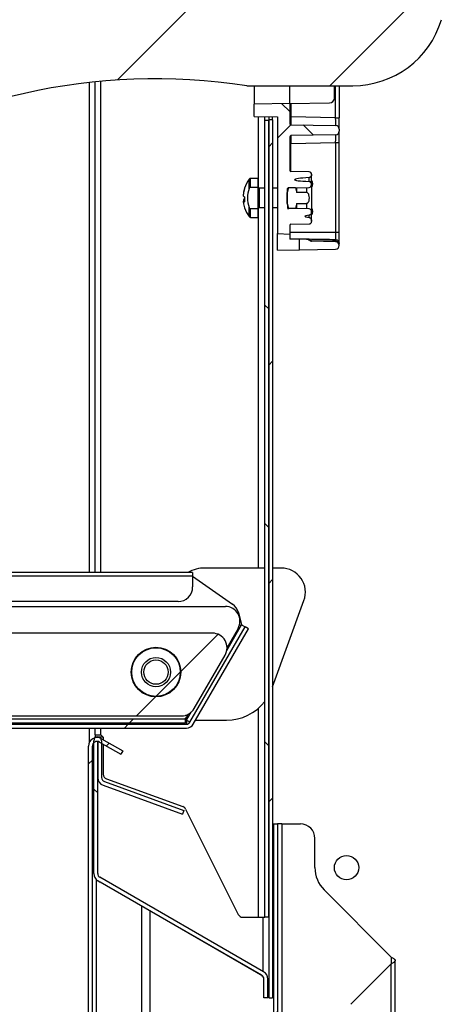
# Model space of a CAD drawing. Header units: millimetres. Extents: x 0 to 4200, y 0 to 2970.
# Tile 4 of 75: x 527 to 616, y 851 to 1053. Entities that reach past the tile are written whole.
import ezdxf

# ---------------------------------------------------------------- set-up
doc = ezdxf.new("R2010")
doc.units = ezdxf.units.MM
doc.header["$LTSCALE"] = 10
doc.layers.add('BOARDER', color=7, linetype='Continuous', lineweight=25)

msp = doc.modelspace()

# ---------------------------------------------------------------- hatches: boundary and pattern name
at = {"layer": 'BOARDER', "linetype": 'Continuous', "lineweight": 18}
h = msp.add_hatch(dxfattribs=at)
h.set_pattern_fill('ANSI31', color=256, scale=10, style=0)
edge = h.paths.add_edge_path(flags=0)
edge.add_arc((598.257, 1064.146), 2, 270, 358, ccw=False)
edge.add_line((598.257, 1062.146), (577.609, 1062.146))
edge.add_arc((554.759, 918.958), 145, 80.93318, 170.17051)
edge.add_arc((421.741, 942.005), 10, 170.17051, 190)
edge.add_line((411.893, 940.268), (413.826, 929.305))
edge.add_arc((411.856, 928.958), 2, -90, 10, ccw=False)
edge.add_line((411.856, 926.958), (405.74, 926.958))
edge.add_arc((405.74, 928.958), 2, 241.90664, 270, ccw=False)
edge.add_line((404.798, 927.194), (383.201, 938.722))
edge.add_arc((382.259, 936.958), 2, 61.90664, 210)
edge.add_line((380.527, 935.958), (395.538, 909.958))
edge.add_line((395.538, 909.958), (412.509, 909.958))
edge.add_line((412.509, 909.958), (412.509, 909.458))
edge.add_line((412.509, 909.458), (437.009, 909.458))
edge.add_line((437.009, 909.458), (437.009, 909.958))
edge.add_line((437.009, 909.958), (560.027, 909.958))
edge.add_arc((560.027, 912.958), 3, 270, 330)
edge.add_line((562.625, 911.458), (568.976, 922.458))
edge.add_arc((566.378, 923.958), 3, 330, 450)
edge.add_line((566.378, 926.958), (451.284, 926.958))
edge.add_arc((451.284, 941.958), 15, 171.7468, 270, ccw=False)
edge.add_arc((431.491, 944.829), 5, 351.7468, 376.87569)
edge.add_arc((439.147, 947.151), 3, 166.29525, 196.87569, ccw=False)
edge.add_arc((554.759, 918.958), 122, 81.19604, 166.29525, ccw=False)
edge.add_line((573.431, 1039.521), (595.261, 1039.521))
edge.add_arc((595.261, 1058.521), 19, 270, 343.42324)
edge.add_arc((565.55, 1067.365), 50, 343.42324, 358)
edge.add_line((615.519, 1065.62), (616.136, 1083.265))
edge.add_arc((613.637, 1083.352), 2.5, 358, 448)
edge.add_line((613.724, 1085.85), (603.531, 1086.206))
edge.add_arc((603.443, 1083.708), 2.5, 88, 178)
edge.add_line((600.945, 1083.795), (600.256, 1064.076))
edge = h.paths.add_edge_path(flags=0)
edge.add_arc((554.759, 918.958), 5.1, 0, 360)
h.paths.add_polyline_path([(605.71, 1081.327), (611.21, 1081.135), (611.114, 1078.387), (605.614, 1078.579)], flags=0)
h = msp.add_hatch(dxfattribs=at)
h.set_pattern_fill('ANSI37', color=256, scale=10, angle=90, style=0)
edge = h.paths.add_edge_path(flags=0)
edge.add_spline(control_points=[(586.561, 1019.741), (586.557, 1019.745), (586.552, 1019.749), (586.547, 1019.753), (586.509, 1019.785), (586.466, 1019.812), (586.42, 1019.831), (586.374, 1019.85), (586.323, 1019.862), (586.273, 1019.863)], knot_values=[0, 0, 0, 0, 0.0000183, 0.0000183, 0.0000183, 0.000169, 0.000169, 0.000169, 0.0003212, 0.0003212, 0.0003212, 0.0003212], weights=[1, 1, 1, 1, 1, 1, 1, 1, 1, 1], degree=3, periodic=0)
edge.add_ellipse((591.308, 1020.341), major_axis=(8.062, 0.141), ratio=0.0620087, start_angle=175.53584, end_angle=184.425, ccw=False)
edge.add_spline(control_points=[(586.287, 1020.645), (586.308, 1020.647), (586.329, 1020.65), (586.349, 1020.654), (586.397, 1020.665), (586.444, 1020.685), (586.486, 1020.711), (586.543, 1020.745), (586.594, 1020.792), (586.635, 1020.844), (586.674, 1020.895), (586.706, 1020.953), (586.728, 1021.013), (586.749, 1021.074), (586.761, 1021.139), (586.761, 1021.204)], knot_values=[0, 0, 0, 0, 0.0000628, 0.0000628, 0.0000628, 0.0002123, 0.0002123, 0.0002123, 0.0004155, 0.0004155, 0.0004155, 0.0006111, 0.0006111, 0.0006111, 0.0008071, 0.0008071, 0.0008071, 0.0008071], weights=[1, 1, 1, 1, 1, 1, 1, 1, 1, 1, 1, 1, 1, 1, 1, 1], degree=3, periodic=0)
edge.add_line((586.761, 1021.204), (586.761, 1021.314))
edge.add_arc((586.261, 1021.314), 0.5, 0, 89)
edge.add_line((586.27, 1021.814), (582.506, 1021.879))
edge.add_arc((582.511, 1022.129), 0.25, 180, 269, ccw=False)
edge.add_line((582.261, 1022.129), (582.261, 1029.009))
edge.add_arc((582.511, 1029.009), 0.25, 91, 180, ccw=False)
edge.add_line((582.506, 1029.259), (591.724, 1029.42))
edge.add_arc((591.711, 1030.17), 0.75, 271, 360)
edge.add_line((592.461, 1030.17), (592.461, 1030.596))
edge.add_arc((591.711, 1030.596), 0.75, 0, 89)
edge.add_line((591.724, 1031.346), (582.506, 1031.507))
edge.add_arc((582.511, 1031.757), 0.25, 180, 269, ccw=False)
edge.add_line((582.261, 1031.757), (582.261, 1035.835))
edge.add_line((582.261, 1035.835), (574.961, 1035.708))
edge.add_line((574.961, 1035.708), (574.961, 1033.197))
edge.add_spline(control_points=[(574.961, 1033.197), (574.967, 1033.197), (574.973, 1033.197), (574.979, 1033.197), (576.573, 1033.169), (578.167, 1033.141), (579.761, 1033.113)], knot_values=[0.0057151, 0.0057151, 0.0057151, 0.0057151, 0.0057329, 0.0057329, 0.0057329, 0.0105158, 0.0105158, 0.0105158, 0.0105158], weights=[1, 1, 1, 1, 1, 1, 1], degree=3, periodic=0)
edge.add_line((579.761, 1033.113), (579.761, 1009.108))
edge.add_line((579.761, 1009.108), (582.261, 1009.021))
edge.add_line((582.261, 1009.021), (582.261, 1010.787))
edge.add_arc((582.511, 1010.787), 0.25, 91, 180, ccw=False)
edge.add_line((582.506, 1011.037), (586.27, 1011.102))
edge.add_arc((586.261, 1011.602), 0.5, 271, 360)
edge.add_line((586.761, 1011.602), (586.761, 1011.763))
edge.add_spline(control_points=[(586.761, 1011.763), (586.761, 1011.783), (586.76, 1011.804), (586.758, 1011.824), (586.751, 1011.9), (586.729, 1011.975), (586.698, 1012.045), (586.661, 1012.126), (586.609, 1012.201), (586.547, 1012.266), (586.505, 1012.31), (586.457, 1012.349), (586.403, 1012.379), (586.37, 1012.397), (586.333, 1012.411), (586.295, 1012.416)], knot_values=[0, 0, 0, 0, 0.0000609, 0.0000609, 0.0000609, 0.0002926, 0.0002926, 0.0002926, 0.0005641, 0.0005641, 0.0005641, 0.0007491, 0.0007491, 0.0007491, 0.0008648, 0.0008648, 0.0008648, 0.0008648], weights=[1, 1, 1, 1, 1, 1, 1, 1, 1, 1, 1, 1, 1, 1, 1, 1], degree=3, periodic=0)
edge.add_ellipse((592.676, 1012.551), major_axis=(7.324, -0.128), ratio=0.0682618, start_angle=177.81664, end_angle=182.20773, ccw=False)
edge.add_spline(control_points=[(586.286, 1012.906), (586.294, 1012.907), (586.302, 1012.908), (586.31, 1012.91), (586.345, 1012.917), (586.378, 1012.931), (586.409, 1012.948), (586.451, 1012.972), (586.488, 1013.001), (586.523, 1013.034), (586.581, 1013.089), (586.631, 1013.154), (586.67, 1013.225), (586.711, 1013.299), (586.741, 1013.381), (586.753, 1013.465)], knot_values=[0, 0, 0, 0, 0.0000235, 0.0000235, 0.0000235, 0.000132, 0.000132, 0.000132, 0.0002756, 0.0002756, 0.0002756, 0.0005212, 0.0005212, 0.0005212, 0.0007809, 0.0007809, 0.0007809, 0.0007809], weights=[1, 1, 1, 1, 1, 1, 1, 1, 1, 1, 1, 1, 1, 1, 1, 1], degree=3, periodic=0)
edge.add_ellipse((586.261, 1013.563), major_axis=(0, 0.57), ratio=0.877825, start_angle=258.77674, end_angle=270)
edge.add_line((586.761, 1013.563), (586.761, 1013.631))
edge.add_ellipse((586.261, 1013.631), major_axis=(0, -0.57), ratio=0.877825, start_angle=90, end_angle=179.12215)
edge.add_line((586.27, 1014.201), (582.006, 1014.285))
edge.add_ellipse((582.011, 1014.57), major_axis=(0, -0.285), ratio=0.877825, start_angle=348.63486, end_angle=359.12215, ccw=False)
edge.add_arc((582.011, 1014.506), 0.221, 180.72935, 255.38036, ccw=False)
edge.add_ellipse((582.011, 1019.348), major_axis=(0, -10.372), ratio=0.0241023, start_angle=347.21434, end_angle=357.38722, ccw=False)
edge.add_arc((582.011, 1018.253), 0.249, 169.97501, 180.14667, ccw=False)
edge.add_ellipse((582.011, 1018.237), major_axis=(0, -0.293), ratio=0.8537227, start_angle=180.85375, end_angle=256.36649, ccw=False)
edge.add_line((582.006, 1018.53), (586.27, 1018.617))
edge.add_ellipse((586.261, 1019.203), major_axis=(0, -0.586), ratio=0.8537227, start_angle=0.85375, end_angle=90)
edge.add_line((586.761, 1019.203), (586.761, 1019.273))
edge.add_ellipse((586.261, 1019.273), major_axis=(0, 0.586), ratio=0.8537227, start_angle=270, end_angle=327.30753)
h = msp.add_hatch(dxfattribs=at)
h.set_pattern_fill('ANSI31', color=256, scale=10, angle=90, style=0)
h.paths.add_polyline_path([(577.161, 868.558), (577.961, 868.558), (577.961, 1032.471), (577.161, 1032.471)], flags=0)
h = msp.add_hatch(dxfattribs=at)
h.set_pattern_fill('ANSI31', color=256, scale=10, style=0)
h.paths.add_polyline_path([(578.761, 851.963), (578.761, 1032.476), (577.961, 1032.476), (577.961, 851.963)], flags=0)
h = msp.add_hatch(dxfattribs=at)
h.set_pattern_fill('ANSI31', color=256, scale=10, style=0)
edge = h.paths.add_edge_path(flags=0)
edge.add_line((574.216, 1014.221), (575.761, 1014.221))
edge.add_line((575.761, 1014.221), (575.761, 1018.695))
edge.add_line((575.761, 1018.695), (574.216, 1018.695))
edge.add_spline(control_points=[(574.216, 1018.695), (574.197, 1018.695), (574.178, 1018.692), (574.16, 1018.687), (574.13, 1018.678), (574.102, 1018.663), (574.077, 1018.645), (574.053, 1018.626), (574.031, 1018.604), (574.013, 1018.58), (573.975, 1018.532), (573.947, 1018.477), (573.926, 1018.421)], knot_values=[0.0000002, 0.0000002, 0.0000002, 0.0000002, 0.0000573, 0.0000573, 0.0000573, 0.0001506, 0.0001506, 0.0001506, 0.0002425, 0.0002425, 0.0002425, 0.0004257, 0.0004257, 0.0004257, 0.0004257], weights=[1, 1, 1, 1, 1, 1, 1, 1, 1, 1, 1, 1, 1], degree=3, periodic=0)
edge.add_arc((579.161, 1016.458), 5.59, 159.44818, 200.55182)
edge.add_spline(control_points=[(573.926, 1014.495), (573.941, 1014.456), (573.959, 1014.417), (573.981, 1014.381), (574.004, 1014.344), (574.031, 1014.31), (574.064, 1014.282), (574.085, 1014.264), (574.109, 1014.249), (574.135, 1014.238), (574.16, 1014.227), (574.188, 1014.221), (574.216, 1014.221)], knot_values=[0.0000006, 0.0000006, 0.0000006, 0.0000006, 0.0001278, 0.0001278, 0.0001278, 0.0002573, 0.0002573, 0.0002573, 0.0003403, 0.0003403, 0.0003403, 0.0004242, 0.0004242, 0.0004242, 0.0004242], weights=[1, 1, 1, 1, 1, 1, 1, 1, 1, 1, 1, 1, 1], degree=3, periodic=0)
h = msp.add_hatch(dxfattribs=at)
h.set_pattern_fill('ANSI31', color=256, scale=10, style=0)
edge = h.paths.add_edge_path(flags=0)
edge.add_line((581.761, 1017.577), (581.761, 1015.339))
edge.add_spline(control_points=[(581.761, 1015.339), (581.825, 1014.991), (581.915, 1014.647), (582.021, 1014.31)], knot_values=[0.0011214, 0.0011214, 0.0011214, 0.0011214, 0.0021799, 0.0021799, 0.0021799, 0.0021799], weights=[1, 1, 1, 1], degree=3, periodic=0)
edge.add_line((582.021, 1014.31), (583.45, 1014.31))
edge.add_spline(control_points=[(583.45, 1014.31), (583.556, 1014.647), (583.647, 1014.991), (583.711, 1015.339)], knot_values=[0.0009547, 0.0009547, 0.0009547, 0.0009547, 0.0020228, 0.0020228, 0.0020228, 0.0020228], weights=[1, 1, 1, 1], degree=3, periodic=0)
edge.add_line((583.711, 1015.339), (585.744, 1015.339))
edge.add_spline(control_points=[(585.744, 1015.339), (585.784, 1015.339), (585.824, 1015.346), (585.861, 1015.36), (585.898, 1015.374), (585.933, 1015.394), (585.965, 1015.417), (586.017, 1015.455), (586.061, 1015.504), (586.098, 1015.557), (586.16, 1015.645), (586.206, 1015.747), (586.239, 1015.85), (586.301, 1016.042), (586.326, 1016.248), (586.327, 1016.449), (586.328, 1016.669), (586.3, 1016.893), (586.228, 1017.099), (586.204, 1017.167), (586.175, 1017.233), (586.139, 1017.295), (586.103, 1017.358), (586.058, 1017.417), (586.005, 1017.466), (585.972, 1017.496), (585.934, 1017.523), (585.892, 1017.543), (585.857, 1017.559), (585.819, 1017.571), (585.781, 1017.575), (585.769, 1017.577), (585.756, 1017.577), (585.744, 1017.577)], knot_values=[0.0000002, 0.0000002, 0.0000002, 0.0000002, 0.0001191, 0.0001191, 0.0001191, 0.0002371, 0.0002371, 0.0002371, 0.0004299, 0.0004299, 0.0004299, 0.0007574, 0.0007574, 0.0007574, 0.001369, 0.001369, 0.001369, 0.0020343, 0.0020343, 0.0020343, 0.0022491, 0.0022491, 0.0022491, 0.0024661, 0.0024661, 0.0024661, 0.0026026, 0.0026026, 0.0026026, 0.0027189, 0.0027189, 0.0027189, 0.0027549, 0.0027549, 0.0027549, 0.0027549], weights=[1, 1, 1, 1, 1, 1, 1, 1, 1, 1, 1, 1, 1, 1, 1, 1, 1, 1, 1, 1, 1, 1, 1, 1, 1, 1, 1, 1, 1, 1, 1, 1, 1, 1], degree=3, periodic=0)
edge.add_line((585.744, 1017.577), (583.711, 1017.577))
edge.add_spline(control_points=[(583.711, 1017.577), (583.649, 1017.911), (583.564, 1018.24), (583.464, 1018.564)], knot_values=[0.0011496, 0.0011496, 0.0011496, 0.0011496, 0.0021661, 0.0021661, 0.0021661, 0.0021661], weights=[1, 1, 1, 1], degree=3, periodic=0)
edge.add_line((583.464, 1018.564), (582.008, 1018.564))
edge.add_spline(control_points=[(582.008, 1018.564), (581.908, 1018.24), (581.822, 1017.911), (581.761, 1017.577)], knot_values=[0.0009389, 0.0009389, 0.0009389, 0.0009389, 0.0019554, 0.0019554, 0.0019554, 0.0019554], weights=[1, 1, 1, 1], degree=3, periodic=0)
h = msp.add_hatch(dxfattribs=at)
h.set_pattern_fill('ANSI37', color=256, scale=10, angle=90, style=0)
edge = h.paths.add_edge_path(flags=0)
edge.add_arc((585.75, 1007.197), 0.75, 60, 89)
edge.add_line((585.764, 1007.947), (584.261, 1007.973))
edge.add_line((584.261, 1007.973), (584.261, 1005.787))
edge.add_line((584.261, 1005.787), (591.724, 1005.917))
edge.add_arc((591.711, 1006.667), 0.75, 271, 360)
edge.add_line((592.461, 1006.667), (592.461, 1006.693))
edge.add_arc((591.711, 1006.693), 0.75, 0, 89)
edge.add_line((591.724, 1007.443), (586.737, 1007.53))
edge.add_arc((586.741, 1007.78), 0.25, 240, 269, ccw=False)
edge.add_line((586.616, 1007.563), (586.125, 1007.846))
h = msp.add_hatch(dxfattribs=at)
h.set_pattern_fill('ANSI32', color=256, scale=10, style=0)
edge = h.paths.add_edge_path(flags=0)
edge.add_line((562.438, 908.258), (573.768, 927.883))
edge.add_line((573.768, 927.883), (573.075, 928.283))
edge.add_line((573.075, 928.283), (561.745, 908.658))
edge.add_arc((561.052, 909.058), 0.8, 270, 330, ccw=False)
edge.add_line((561.052, 908.258), (152.074, 908.258))
edge.add_arc((152.074, 909.058), 0.8, 177, 270, ccw=False)
edge.add_line((151.275, 909.1), (152.822, 938.617))
edge.add_arc((152.824, 938.617), 0.002, -3, 177, ccw=False)
edge.add_line((152.826, 938.617), (152.747, 937.119))
edge.add_line((152.747, 937.119), (153.546, 937.077))
edge.add_line((153.546, 937.077), (153.624, 938.575))
edge.add_arc((152.824, 938.617), 0.802, 357, 537)
edge.add_line((152.023, 938.659), (150.476, 909.142))
edge.add_arc((152.074, 909.058), 1.6, 177, 270)
edge.add_line((152.074, 907.458), (561.052, 907.458))
edge.add_arc((561.052, 909.058), 1.6, 270, 330)
h = msp.add_hatch(dxfattribs=at)
h.set_pattern_fill('ANSI32', color=256, scale=10, style=0)
edge = h.paths.add_edge_path(flags=0)
edge.add_arc((554.759, 918.958), 5, 0, 360)
edge = h.paths.add_edge_path(flags=0)
edge.add_arc((554.759, 918.958), 2.5, 0, 360)
h = msp.add_hatch(dxfattribs=at)
h.set_pattern_fill('ANSI31', color=256, scale=10, angle=90, style=0)
edge = h.paths.add_edge_path(flags=0)
edge.add_arc((554.759, 918.958), 3, 0, 360)
h = msp.add_hatch(dxfattribs=at)
h.set_pattern_fill('ANSI32', color=256, scale=10, style=0)
h.paths.add_polyline_path([(189.146, 908.458), (560.859, 908.458), (560.859, 909.258), (189.146, 909.258)], flags=0)
h = msp.add_hatch(dxfattribs=at)
h.set_pattern_fill('ANSI32', color=256, scale=10, style=0)
edge = h.paths.add_edge_path(flags=0)
edge.add_line((542.461, 602.508), (550.061, 602.508))
edge.add_arc((550.061, 601.708), 0.8, 0, 90, ccw=False)
edge.add_line((550.861, 601.708), (550.861, 587.508))
edge.add_line((550.861, 587.508), (551.661, 587.508))
edge.add_line((551.661, 587.508), (551.661, 601.708))
edge.add_arc((550.061, 601.708), 1.6, 0, 90)
edge.add_line((550.061, 603.308), (542.461, 603.308))
edge.add_arc((542.461, 604.108), 0.8, 180, 270, ccw=False)
edge.add_line((541.661, 604.108), (541.661, 903.708))
edge.add_arc((542.661, 903.708), 1, 60, 180, ccw=False)
edge.add_line((543.161, 904.574), (547.516, 902.06))
edge.add_line((547.516, 902.06), (547.916, 902.752))
edge.add_line((547.916, 902.752), (543.561, 905.267))
edge.add_arc((542.661, 903.708), 1.8, 60, 180)
edge.add_line((540.861, 903.708), (540.861, 604.108))
edge.add_arc((542.461, 604.108), 1.6, 180, 270)
h = msp.add_hatch(dxfattribs=at)
h.set_pattern_fill('ANSI31', color=256, scale=10, angle=90, style=0)
edge = h.paths.add_edge_path(flags=0)
edge.add_line((542.811, 876.075), (576.511, 856.618))
edge.add_arc((576.061, 855.838), 0.9, 0, 60, ccw=False)
edge.add_line((576.961, 855.838), (576.961, 851.963))
edge.add_line((576.961, 851.963), (577.761, 851.963))
edge.add_line((577.761, 851.963), (577.761, 855.838))
edge.add_arc((576.061, 855.838), 1.7, 0, 60)
edge.add_line((576.911, 857.311), (543.211, 876.767))
edge.add_arc((543.661, 877.547), 0.9, 180, 240, ccw=False)
edge.add_line((542.761, 877.547), (542.761, 904.858))
edge.add_arc((542.763, 904.858), 0.002, 0, 180, ccw=False)
edge.add_line((542.765, 904.858), (542.765, 897.29))
edge.add_arc((544.465, 897.29), 1.7, 180, 250)
edge.add_line((543.883, 895.693), (560.206, 889.752))
edge.add_line((560.206, 889.752), (560.479, 890.504))
edge.add_line((560.479, 890.504), (544.157, 896.444))
edge.add_arc((544.465, 897.29), 0.9, 180, 250, ccw=False)
edge.add_line((543.565, 897.29), (543.565, 904.858))
edge.add_arc((542.763, 904.858), 0.802, 0, 180)
edge.add_line((541.961, 904.858), (541.961, 877.547))
edge.add_arc((543.661, 877.547), 1.7, 180, 240)
h = msp.add_hatch(dxfattribs=at)
h.set_pattern_fill('ANSI32', color=256, scale=10, style=0)
edge = h.paths.add_edge_path(flags=0)
edge.add_line((579.761, 587.458), (579.761, 887.758))
edge.add_line((579.761, 887.758), (578.961, 887.758))
edge.add_line((578.961, 887.758), (578.961, 587.458))
edge.add_arc((580.661, 587.458), 1.7, 180, 270)
edge.add_line((580.661, 585.758), (591.36, 585.758))
edge.add_line((591.36, 585.758), (591.36, 586.558))
edge.add_line((591.36, 586.558), (580.661, 586.558))
edge.add_arc((580.661, 587.458), 0.9, 180, 270, ccw=False)
h = msp.add_hatch(dxfattribs=at)
h.set_pattern_fill('ANSI31', color=256, scale=10, style=0)
edge = h.paths.add_edge_path(flags=0)
edge.add_arc((593.961, 878.758), 2.5, 0, 360)

# ---------------------------------------------------------------- linework, layer by layer
at = {"color": 7, "linetype": 'Continuous', "lineweight": 25}
for p, q in [((540.99, 1040.179), (540.99, 939.46)), ((542.161, 1040.306), (542.161, 939.46)), ((543.411, 939.46), (543.411, 1040.429)), ((573.431, 1039.521), (595.261, 1039.521)), ((574.961, 1039.521), (574.961, 1035.708)), ((582.261, 1035.835), (582.261, 1039.521)), ((591.461, 1036.979), (591.461, 1039.521)), ((591.724, 1032.946), (591.724, 1039.521)), ((592.461, 1039.521), (592.461, 1032.946)), ((582.261, 1035.835), (574.961, 1035.708)), ((574.961, 1033.197), (574.961, 1035.708)), ((582.261, 1035.835), (590.478, 1035.979)), ((582.261, 1035.835), (582.261, 1031.757)), ((582.506, 1035.84), (582.506, 1033.107)), ((575.861, 1018.485), (575.861, 1033.182)), ((577.161, 1032.471), (577.161, 1033.11)), ((577.161, 1032.471), (577.961, 1032.471)), ((577.161, 868.558), (577.161, 1032.471)), ((577.961, 1033.089), (577.961, 1032.476)), ((578.761, 1032.476), (577.961, 1032.476)), ((577.961, 1032.476), (577.961, 851.963)), ((577.961, 868.558), (577.961, 1032.471)), ((578.761, 1032.476), (578.761, 1033.088)), ((578.761, 1032.476), (578.761, 851.963)), ((579.761, 1033.113), (579.761, 1009.108)), ((582.506, 1033.107), (582.261, 1033.107)), ((591.724, 1032.946), (582.506, 1033.107)), ((591.724, 1032.946), (592.461, 1032.946)), ((592.461, 1030.596), (592.461, 1032.946)), ((582.506, 1031.507), (591.724, 1031.346)), ((592.461, 1030.596), (592.461, 1030.17)), ((582.261, 1029.009), (582.261, 1022.129)), ((591.724, 1029.42), (582.506, 1029.259)), ((592.461, 1027.82), (592.461, 1030.17)), ((582.261, 1027.659), (582.506, 1027.659)), ((582.506, 1027.659), (591.724, 1027.82)), ((582.506, 1021.879), (582.506, 1027.659)), ((591.724, 1027.82), (592.461, 1027.82)), ((591.724, 1027.82), (591.724, 1009.429)), ((592.461, 1009.429), (592.461, 1027.82)), ((575.761, 1020.458), (574.216, 1020.458)), ((574.216, 1018.695), (574.216, 1020.458)), ((575.761, 1018.695), (575.761, 1020.458)), ((586.27, 1021.814), (582.506, 1021.879)), ((586.761, 1021.314), (586.761, 1021.204)), ((586.761, 1019.4), (586.761, 1021.204)), ((573.926, 1018.421), (573.926, 1020.311)), ((574.216, 1018.695), (575.761, 1018.695)), ((575.761, 1014.221), (575.761, 1018.695)), ((577.161, 1018.458), (575.961, 1018.458)), ((575.961, 1018.458), (575.961, 1016.141)), ((579.761, 1018.458), (578.761, 1018.458)), ((582.008, 1018.564), (581.761, 1017.577)), ((582.006, 1018.53), (586.27, 1018.617)), ((582.008, 1018.564), (583.464, 1018.564)), ((583.464, 1018.564), (583.711, 1017.577)), ((583.711, 1017.577), (583.711, 1018.565)), ((585.744, 1018.606), (585.744, 1017.577)), ((586.761, 1018.941), (586.751, 1019.085)), ((586.761, 1019.273), (586.761, 1019.4)), ((586.761, 1019.372), (587.006, 1019.372)), ((586.761, 1019.303), (587.006, 1019.303)), ((586.761, 1019.273), (586.761, 1019.203)), ((586.761, 1018.941), (586.761, 1013.975)), ((587.006, 1019.303), (587.006, 1019.372)), ((572.74, 1017.396), (572.74, 1017.233)), ((572.74, 1016.829), (572.74, 1017.233)), ((581.761, 1017.689), (581.761, 1017.577)), ((581.761, 1015.339), (581.761, 1017.577)), ((585.744, 1017.577), (583.711, 1017.577)), ((572.74, 1016.087), (572.74, 1015.805)), ((572.74, 1015.52), (572.74, 1015.812)), ((573.926, 1012.605), (573.926, 1014.495)), ((575.861, 940.358), (575.861, 1014.431)), ((575.961, 1016.141), (575.961, 1014.458)), ((575.961, 1014.458), (577.161, 1014.458)), ((578.761, 1014.458), (579.761, 1014.458)), ((581.761, 1015.339), (582.021, 1014.31)), ((581.761, 1015.339), (581.761, 1015.07)), ((581.959, 1014.109), (582.021, 1014.31)), ((586.27, 1014.201), (582.006, 1014.285)), ((583.45, 1014.31), (582.021, 1014.31)), ((583.711, 1015.339), (583.45, 1014.31)), ((583.711, 1015.339), (585.744, 1015.339)), ((583.711, 1014.252), (583.711, 1015.339)), ((585.744, 1015.339), (585.744, 1014.211)), ((575.761, 1014.221), (574.216, 1014.221)), ((574.216, 1012.458), (574.216, 1014.221)), ((574.216, 1012.458), (575.761, 1012.458)), ((575.761, 1012.458), (575.761, 1014.221)), ((586.743, 1013.783), (586.761, 1013.975)), ((586.761, 1013.631), (586.761, 1013.693)), ((586.761, 1013.693), (587.006, 1013.693)), ((586.761, 1013.631), (586.761, 1013.563)), ((586.761, 1013.623), (587.006, 1013.623)), ((586.761, 1013.54), (586.761, 1013.563)), ((586.761, 1011.763), (586.761, 1013.54)), ((587.006, 1013.623), (587.006, 1013.693)), ((582.261, 1010.787), (582.261, 1009.021)), ((582.506, 1011.037), (586.27, 1011.102)), ((586.761, 1011.763), (586.761, 1011.602)), ((579.761, 1009.108), (582.261, 1009.021)), ((579.761, 1005.708), (579.761, 1009.108)), ((582.261, 1009.429), (591.724, 1009.429)), ((582.261, 1009.021), (582.261, 1008.008)), ((591.724, 1009.429), (592.461, 1009.429)), ((584.261, 1007.973), (582.261, 1008.008)), ((584.261, 1005.787), (584.261, 1007.973)), ((585.764, 1007.947), (584.261, 1007.973)), ((586.245, 1007.845), (585.872, 1007.941)), ((586.616, 1007.563), (586.125, 1007.846)), ((591.724, 1007.443), (586.737, 1007.53)), ((592.461, 1006.693), (592.461, 1006.667)), ((579.761, 1005.708), (584.261, 1005.787)), ((584.261, 1005.787), (591.724, 1005.917)), ((562.296, 939.46), (436.494, 939.46)), ((562.296, 939.46), (562.296, 938.658)), ((577.161, 940.358), (564.865, 940.358)), ((580.51, 940.358), (578.761, 940.358)), ((562.296, 938.658), (436.652, 938.658)), ((562.296, 938.658), (562.296, 936.458)), ((562.296, 938.658), (570.527, 932.895)), ((559.296, 933.458), (438.925, 933.458)), ((578.761, 915.932), (585.209, 933.648)), ((439.676, 932.458), (569.038, 932.458)), ((571.704, 931.214), (572.381, 928.69)), ((561.745, 908.658), (573.075, 928.283)), ((562.438, 908.258), (573.768, 927.883)), ((569.322, 923.382), (572.382, 928.683)), ((571.636, 927.958), (569.376, 924.044)), ((572.382, 928.683), (571.899, 928.553)), ((572.381, 928.69), (571.901, 928.561)), ((572.382, 928.683), (573.075, 928.283)), ((573.768, 927.883), (573.075, 928.283)), ((566.378, 926.958), (451.284, 926.958)), ((562.625, 911.458), (568.976, 922.458)), ((575.861, 868.558), (575.861, 911.549)), ((560.859, 909.258), (189.146, 909.258)), ((437.009, 909.958), (560.027, 909.958)), ((561.302, 910.058), (560.795, 910.058)), ((560.859, 909.258), (560.859, 909.492)), ((560.859, 909.412), (561.058, 909.068)), ((561.04, 909.058), (560.859, 909.372)), ((560.859, 908.458), (560.859, 909.258)), ((560.859, 909.058), (561.04, 909.058)), ((561.04, 909.058), (561.058, 909.068)), ((561.058, 909.068), (561.998, 910.696)), ((561.452, 910.318), (561.302, 910.058)), ((562.899, 909.058), (569.257, 909.058)), ((152.074, 908.258), (561.052, 908.258)), ((152.074, 907.458), (561.052, 907.458)), ((560.859, 908.458), (189.146, 908.458)), ((540.99, 907.458), (540.99, 904.377)), ((542.161, 907.458), (542.161, 906.058)), ((543.411, 906.058), (543.411, 907.458)), ((542.161, 906.058), (543.411, 906.058)), ((542.261, 905.483), (542.261, 905.658)), ((542.261, 905.658), (542.706, 905.658)), ((542.29, 905.658), (542.29, 906.058)), ((542.819, 905.658), (543.811, 905.658)), ((543.411, 906.058), (543.911, 905.558)), ((543.561, 905.267), (547.916, 902.752)), ((543.911, 905.558), (543.911, 905.065)), ((540.861, 604.108), (540.861, 903.708)), ((541.661, 604.108), (541.661, 903.708)), ((541.661, 903.208), (541.86, 903.208)), ((541.961, 877.547), (541.961, 904.858)), ((542.761, 877.547), (542.761, 904.858)), ((542.765, 904.858), (542.765, 897.29)), ((543.161, 904.574), (547.516, 902.06)), ((543.565, 904.858), (543.565, 897.29)), ((543.911, 904.141), (543.911, 897.958)), ((547.916, 902.752), (547.516, 902.06)), ((544.569, 897.019), (560.287, 891.298)), ((543.883, 895.693), (560.206, 889.752)), ((544.157, 896.444), (560.479, 890.504)), ((560.839, 890.805), (571.684, 869.111)), ((560.479, 890.504), (560.206, 889.752)), ((578.961, 887.758), (579.761, 887.758)), ((578.961, 887.758), (578.961, 587.458)), ((579.761, 887.758), (579.761, 587.458)), ((580.661, 887.758), (579.761, 887.758)), ((580.661, 887.758), (580.661, 587.472)), ((580.661, 887.758), (584.461, 887.758)), ((587.461, 878.758), (587.461, 884.758)), ((576.911, 857.311), (543.211, 876.767)), ((542.461, 876.343), (542.461, 603.408)), ((576.511, 856.618), (542.811, 876.075)), ((576.741, 856.428), (543.261, 875.757)), ((603.161, 860.366), (589.365, 874.162)), ((551.861, 605.408), (551.861, 870.792)), ((553.49, 869.852), (553.49, 646.837)), ((572.579, 868.558), (575.861, 868.558)), ((575.861, 868.558), (577.161, 868.558)), ((576.761, 868.558), (576.761, 857.397)), ((577.961, 868.558), (577.161, 868.558)), ((603.161, 858.977), (594.84, 850.656)), ((603.161, 860.366), (603.161, 858.977)), ((603.161, 860.366), (603.161, 858.977)), ((603.161, 610.772), (603.161, 858.977)), ((603.963, 610.772), (603.963, 859.672)), ((576.961, 851.963), (576.961, 855.838)), ((577.761, 851.963), (577.761, 855.838)), ((577.761, 851.963), (576.961, 851.963)), ((577.961, 851.963), (578.761, 851.963))]:
    msp.add_line(p, q, dxfattribs=at)
at = {"color": 7, "linetype": 'Continuous', "lineweight": 25, "flags": 128}
for points in [[(574.961, 1033.197), (574.979, 1033.197), (579.761, 1033.113)], [(586.616, 1007.563), (586.626, 1007.56), (586.638, 1007.56), (586.651, 1007.564), (586.666, 1007.571), (586.682, 1007.581), (586.699, 1007.595), (586.717, 1007.612), (586.735, 1007.631)], [(591.729, 1007.546), (589.962, 1007.576), (586.735, 1007.631)], [(591.729, 1007.546), (591.873, 1007.536), (592.01, 1007.51), (592.137, 1007.468), (592.248, 1007.414), (592.338, 1007.347), (592.405, 1007.272), (592.447, 1007.191), (592.461, 1007.107)], [(542.902, 876.022), (543.043, 875.903), (543.261, 875.757)]]:
    msp.add_lwpolyline(points, dxfattribs=at)
at = {"color": 7, "linetype": 'Continuous', "lineweight": 25}
for centre, radius in [((554.759, 918.958), 5.1), ((554.759, 918.958), 5), ((554.759, 918.958), 3), ((554.759, 918.958), 2.5), ((593.961, 878.758), 2.5)]:
    msp.add_circle(centre, radius, dxfattribs=at)
for centre, radius, start, end in [((554.759, 918.958), 145, 80.93318, 170.17051), ((595.261, 1058.521), 19, 270, 343.42324), ((554.759, 918.958), 122, 81.19604, 166.29525), ((590.461, 1036.979), 1, 271, 0), ((582.511, 1031.757), 0.25, 180, 269), ((591.711, 1030.596), 0.75, 0, 89), ((582.511, 1029.009), 0.25, 91, 180), ((591.711, 1030.17), 0.75, 271, 0), ((574.216, 1020.098), 0.36, 90, 143.64163), ((582.511, 1022.129), 0.25, 180, 269), ((586.261, 1021.314), 0.5, 0, 89), ((579.01, 1016.538), 6.329, 161.9484, 172.20351), ((579.01, 1016.375), 6.329, 161.9484, 172.20351), ((573.163, 1018.417), 0.189, 154.42313, 205.57687), ((579.161, 1016.458), 6.5, 143.64163, 161.93402), ((579.161, 1016.458), 5.59, 159.44818, 200.55182), ((575.961, 1018.658), 0.2, 180, 270), ((582.011, 1018.253), 0.249, 169.97501, 180.14667), ((586.351, 1019.389), 0.41, 1.50906, 59.13271), ((573.315, 1017.382), 0.798, 223.85693, 246.17462), ((579.972, 1016.143), 6.998, 175.83302, 184.16698), ((580.021, 1016.775), 7.047, 180.92787, 182.57611), ((573.315, 1015.534), 0.798, 113.82538, 136.14307), ((573.315, 1016.365), 0.798, 223.85693, 246.17462), ((579.01, 1016.378), 6.329, 187.79649, 198.0516), ((573.112, 1014.485), 0.137, 185.70744, 209.87029), ((579.161, 1016.458), 6.5, 198.06598, 216.35837), ((575.961, 1014.258), 0.2, 90, 180), ((582.011, 1014.506), 0.221, 180.72935, 255.38036), ((574.216, 1012.818), 0.36, 216.35837, 270), ((586.374, 1013.54), 0.387, 348.76195, 359.99022), ((582.511, 1010.787), 0.25, 91, 180), ((586.261, 1011.602), 0.5, 271, 0), ((585.75, 1007.197), 0.75, 60, 89), ((585.856, 1008.028), 0.0885, 262.84094, 280.35033), ((586.186, 1007.965), 0.133, 243.08202, 296.19552), ((586.741, 1007.78), 0.25, 240, 269), ((587.752, 1007.597), 1.018, 178.09091, 183.80635), ((587.348, 1007.629), 4.381, 358.92019, 2.92369), ((591.713, 1007.104), 0.748, 0.16746, 89.1742), ((591.711, 1006.693), 0.75, 0, 89), ((591.711, 1006.667), 0.75, 271, 0), ((564.865, 932.858), 7.5, 90, 118.32545), ((580.51, 935.358), 5, 340, 90), ((559.296, 936.458), 3, 270, 0), ((569.038, 929.458), 3, 330, 90), ((568.806, 930.437), 3, 15, 55), ((566.378, 923.958), 3, 330, 90), ((560.027, 912.958), 3, 270, 330), ((569.257, 919.058), 10, 270, 322.22361), ((561.052, 909.058), 0.8, 270, 330), ((561.052, 909.058), 1.6, 270, 330), ((542.661, 903.708), 1.8, 60, 180), ((542.763, 904.858), 0.802, 0, 180), ((542.661, 903.708), 1, 60, 180), ((542.763, 904.858), 0.002, 0, 180), ((544.465, 897.29), 1.7, 180, 250), ((544.465, 897.29), 0.9, 180, 250), ((544.911, 897.958), 1, 180, 250), ((559.945, 890.358), 1, 26.5615, 70), ((584.461, 884.758), 3, 0, 90), ((593.961, 878.758), 6.5, 180, 225), ((543.661, 877.547), 1.7, 180, 240), ((543.661, 877.547), 0.9, 180, 240), ((572.579, 869.558), 1, 206.5615, 270), ((576.061, 855.838), 0.9, 0, 60), ((576.061, 855.838), 1.7, 0, 60)]:
    msp.add_arc(centre, radius, start, end, dxfattribs=at)
for centre, major_axis, ratio, start_param, end_param in [((582.511, 1033.107), (0.004, 1.6), 0.0027259, 1.5710608, 3.1415525), ((591.711, 1032.946), (-0.013, 1.6), 0.0081742, 3.1413831, 4.7118748), ((582.511, 1027.659), (-0.004, 1.6), 0.0027259, 0.0000401, 1.5705319), ((591.711, 1027.82), (0.013, 1.6), 0.0081742, 4.7129031, 6.2833949), ((591.308, 1020.341), (8.062, 0.141), 0.0620087, 2.2420194, 4.0368531), ((586.261, 1020.253), (0.009, 0.5), 0.0619329, 3.819299, 5.6141327), ((582.011, 1018.237), (0, -0.293), 0.8537227, 3.1590459, 4.5082087), ((586.261, 1019.203), (0, -0.586), 0.8537227, 0.0174533, 1.5707963), ((586.261, 1019.273), (0, 0.586), 0.8537227, 4.712389, 5.6385524), ((586.256, 1019.379), (-0.027, 0.854), 0.8775579, 4.6760002, 5.5092364), ((586.256, 1019.31), (-0.027, 0.854), 0.8775579, 3.842764, 4.6760002), ((582.011, 1019.348), (0, -10.372), 0.0241023, 4.8182022, 5.1983221), ((582.011, 1014.57), (0, -0.285), 0.877825, 6.0580882, 6.265732), ((586.256, 1013.685), (0.025, 0.878), 0.8534628, 4.7458696, 5.5791058), ((592.676, 1012.551), (7.324, -0.128), 0.0682618, 2.6322353, 3.655694), ((586.261, 1013.631), (0, -0.57), 0.877825, 1.5707963, 3.1241394), ((586.261, 1012.663), (-0.009, 0.5), 0.0681783, 4.1958964, 5.2193551), ((586.261, 1013.685), (0.014, 0.665), 0.7515461, 4.739983, 4.9454228), ((586.261, 1013.563), (0, 0.57), 0.877825, 4.5399348, 4.712389), ((586.256, 1013.615), (0.025, 0.878), 0.8534628, 3.9126334, 4.7458696)]:
    msp.add_ellipse(centre, major_axis=major_axis, ratio=ratio, start_param=start_param, end_param=end_param, dxfattribs=at)
for points, knots in [([(586.761, 1021.204), (586.754, 1021.139), (586.741, 1021.01), (586.641, 1020.836), (586.506, 1020.712), (586.378, 1020.656), (586.308, 1020.648), (586.287, 1020.645)], [0, 0, 0, 0, 0.2424592, 0.4845652, 0.7356256, 0.9211181, 1, 1, 1, 1]), ([(573.926, 1018.421), (573.951, 1018.476), (573.988, 1018.56), (574.075, 1018.648), (574.147, 1018.689), (574.197, 1018.693), (574.216, 1018.695)], [0, 0, 0, 0, 0.4290588, 0.6460555, 0.8648625, 1, 1, 1, 1]), ([(586.273, 1019.863), (586.323, 1019.856), (586.423, 1019.841), (586.514, 1019.782), (586.557, 1019.745), (586.561, 1019.741)], [0, 0, 0, 0, 0.4726217, 0.9424612, 1, 1, 1, 1]), ([(585.744, 1015.339), (585.784, 1015.343), (585.863, 1015.352), (585.99, 1015.427), (586.135, 1015.586), (586.288, 1015.934), (586.353, 1016.466), (586.292, 1016.965), (586.146, 1017.299), (586.031, 1017.454), (585.902, 1017.546), (585.807, 1017.575), (585.756, 1017.577), (585.744, 1017.577)], [0, 0, 0, 0, 0.0433946, 0.086638, 0.1568823, 0.2758063, 0.4968442, 0.7368149, 0.8153514, 0.8943411, 0.9442088, 0.9866877, 1, 1, 1, 1]), ([(574.216, 1014.221), (574.188, 1014.225), (574.133, 1014.232), (574.049, 1014.289), (573.977, 1014.377), (573.943, 1014.456), (573.926, 1014.495)], [0, 0, 0, 0, 0.1973369, 0.3936171, 0.6988445, 1, 1, 1, 1]), ([(586.753, 1013.465), (586.731, 1013.382), (586.688, 1013.221), (586.551, 1013.051), (586.423, 1012.95), (586.337, 1012.913), (586.294, 1012.907), (586.286, 1012.906)], [0, 0, 0, 0, 0.3311238, 0.6452276, 0.8301013, 0.969407, 1, 1, 1, 1]), ([(586.295, 1012.416), (586.332, 1012.406), (586.428, 1012.378), (586.574, 1012.25), (586.704, 1012.063), (586.757, 1011.88), (586.76, 1011.783), (586.761, 1011.763)], [0, 0, 0, 0, 0.1341255, 0.3482887, 0.6612598, 0.928702, 1, 1, 1, 1]), ([(591.724, 1009.429), (591.724, 1009.429), (591.724, 1009.37), (591.724, 1009.134), (591.724, 1008.727), (591.724, 1008.287), (591.724, 1007.962), (591.724, 1007.889), (591.724, 1007.852)], [0, 0, 0, 0, 0.000026, 0.0764031, 0.3070565, 0.5380622, 0.7691499, 1, 1, 1, 1]), ([(592.461, 1007.107), (592.461, 1007.161), (592.461, 1007.269), (592.461, 1007.747), (592.461, 1008.395), (592.461, 1008.994), (592.461, 1009.342), (592.461, 1009.429)], [0, 0, 0, 0, 0.2309399, 0.4618721, 0.6929667, 0.9235141, 1, 1, 1, 1]), ([(585.872, 1007.941), (585.835, 1007.945), (585.797, 1007.948), (585.757, 1007.95), (585.755, 1007.95)], [0, 0, 0, 0, 0.9518381, 1, 1, 1, 1]), ([(591.724, 1007.852), (590.882, 1007.866), (589.54, 1007.887), (587.551, 1007.92), (586.403, 1007.939), (585.755, 1007.95)], [0, 0, 0, 0, 0.423164, 0.674393, 1, 1, 1, 1]), ([(585.755, 1007.95), (585.756, 1007.949), (585.761, 1007.947), (585.764, 1007.947), (585.764, 1007.947), (585.764, 1007.947)], [0, 0, 0, 0, 0.2471013, 0.9993772, 1, 1, 1, 1]), ([(585.755, 1007.95), (585.756, 1007.95), (585.787, 1007.947), (585.817, 1007.944), (585.845, 1007.941)], [0, 0, 0, 0, 0.0418713, 1, 1, 1, 1]), ([(586.735, 1007.631), (586.586, 1007.696), (586.415, 1007.771), (586.265, 1007.837), (586.245, 1007.845)], [0, 0, 0, 0, 0.8659479, 1, 1, 1, 1]), ([(591.729, 1007.546), (591.729, 1007.525), (591.729, 1007.483), (591.727, 1007.448), (591.725, 1007.444), (591.724, 1007.443)], [0, 0, 0, 0, 0.3566957, 0.71356203, 1, 1, 1, 1]), ([(592.461, 1006.749), (592.461, 1006.784), (592.461, 1006.859), (592.461, 1007.02), (592.461, 1007.107)], [0, 0, 0, 0, 0.461952, 1, 1, 1, 1]), ([(603.161, 860.366), (603.25, 860.316), (603.443, 860.21), (603.703, 860.047), (603.896, 859.877), (603.98, 859.706), (603.945, 859.536), (603.794, 859.365), (603.55, 859.195), (603.321, 859.065), (603.19, 858.993), (603.161, 858.977)], [0, 0, 0, 0, 0.1067419, 0.229414, 0.3521165, 0.4748189, 0.5975213, 0.7202235, 0.8429257, 0.9656277, 1, 1, 1, 1]), ([(577.961, 854.965), (577.95, 855.081), (577.935, 855.253), (577.804, 855.424), (577.761, 855.481)], [0, 0, 0, 0, 0.6717008, 1, 1, 1, 1])]:
    msp.add_open_spline(points, degree=3, knots=knots, dxfattribs=at)
for points in [[(560.859, 909.492), (560.933, 909.575), (561.08, 909.74), (561.228, 909.952), (561.302, 910.058)], [(560.859, 908.927), (560.896, 909.005), (560.97, 909.161), (561.08, 909.442), (561.191, 909.744), (561.265, 909.953), (561.302, 910.058)], [(561.04, 909.058), (561.041, 908.953), (561.043, 908.744), (561.046, 908.479), (561.049, 908.294), (561.051, 908.27), (561.052, 908.258)], [(561.058, 909.068), (561.148, 909.015), (561.329, 908.908), (561.556, 908.774), (561.715, 908.679), (561.735, 908.665), (561.745, 908.658)]]:
    msp.add_open_spline(points, degree=3, dxfattribs=at)

doc.saveas('drawing.dxf')
